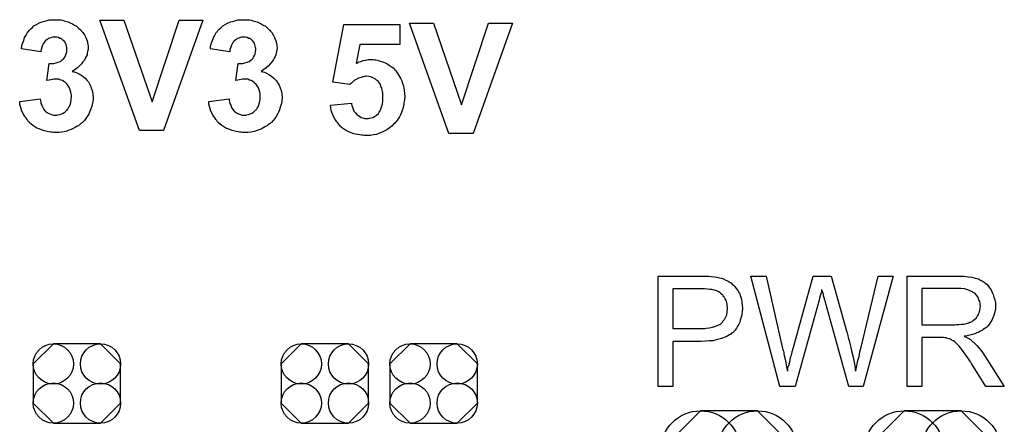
# Model space of a CAD drawing. Extents: x -0.07 to 0.95, y -0.15 to 2.1.
# Tile 4 of 19: x 0.36 to 0.7, y 0.09 to 0.23. Entities that reach past the tile are written whole.
import ezdxf

# ---------------------------------------------------------------- set-up
doc = ezdxf.new("R2010")
doc.units = 0
doc.layers.get('0').update_dxf_attribs({"linetype": 'CONTINUOUS'})
doc.layers.add('gto', color=2, linetype='CONTINUOUS')
doc.layers.add('gts', color=1, linetype='CONTINUOUS')

# ---------------------------------------------------------------- blocks, each defined once
blk = doc.blocks.new('D97')
blk.add_lwpolyline([(0.0152, -0.0068), (0.0152, 0.0068), (0.0082, 0.0138), (-0.0082, 0.0138), (-0.0152, 0.0068), (-0.0152, -0.0068), (-0.0082, -0.0138), (0.0082, -0.0138)], close=True)
for centre in [(-0.0082, 0.0068), (0.0082, 0.0068), (-0.0082, -0.0068), (0.0082, -0.0068)]:
    blk.add_circle(centre, 0.007)
blk = doc.blocks.new('D105')
blk.add_lwpolyline([(-0.0237, 0.0177), (-0.0237, -0.0177), (-0.0099, -0.0315), (0.0099, -0.0315), (0.0237, -0.0177), (0.0237, 0.0177), (0.0099, 0.0315), (-0.0099, 0.0315)], close=True)
for centre in [(-0.0099, 0.0177), (0.0099, 0.0177), (-0.0099, -0.0177), (0.0099, -0.0177)]:
    blk.add_circle(centre, 0.0138)

msp = doc.modelspace()

# ---------------------------------------------------------------- linework, layer by layer
at = {"layer": 'gto', "color": 2}
for points in [[(0.3713, 0.2326), (0.3718, 0.2325), (0.3723, 0.2325), (0.3729, 0.2324), (0.3735, 0.2322), (0.3749, 0.2318), (0.3756, 0.2315), (0.3764, 0.2311), (0.3771, 0.2307), (0.3778, 0.2303), (0.3785, 0.2297), (0.3791, 0.2291), (0.3791, 0.2291), (0.3792, 0.229), (0.3794, 0.2289), (0.3795, 0.2286), (0.38, 0.2281), (0.3805, 0.2273), (0.381, 0.2264), (0.3814, 0.2252), (0.3817, 0.224), (0.3818, 0.2234), (0.3818, 0.2227), (0.3818, 0.2227), (0.3818, 0.2225), (0.3818, 0.2222), (0.3817, 0.2219), (0.3816, 0.2215), (0.3815, 0.221), (0.3814, 0.2204), (0.3811, 0.2198), (0.3808, 0.2192), (0.3805, 0.2185), (0.38, 0.2179), (0.3795, 0.2172), (0.3788, 0.2165), (0.3781, 0.2159), (0.3773, 0.2153), (0.3763, 0.2146), (0.3763, 0.2146), (0.3764, 0.2146), (0.3766, 0.2146), (0.3768, 0.2145), (0.3774, 0.2143), (0.3781, 0.214), (0.379, 0.2135), (0.3799, 0.213), (0.3808, 0.2123), (0.3815, 0.2114), (0.3816, 0.2113), (0.3819, 0.211), (0.3821, 0.2105), (0.3825, 0.2098), (0.3829, 0.2089), (0.3832, 0.2079), (0.3834, 0.2068), (0.3835, 0.2055), (0.3835, 0.2054), (0.3835, 0.2053), (0.3835, 0.205), (0.3835, 0.2047), (0.3834, 0.2042), (0.3833, 0.2037), (0.3832, 0.2031), (0.3831, 0.2025), (0.3826, 0.2012), (0.3823, 0.2004), (0.382, 0.1997), (0.3815, 0.1989), (0.381, 0.1982), (0.3805, 0.1975), (0.3798, 0.1968), (0.3798, 0.1968), (0.3796, 0.1967), (0.3794, 0.1965), (0.3791, 0.1963), (0.3788, 0.196), (0.3784, 0.1957), (0.3778, 0.1954), (0.3773, 0.1951), (0.3766, 0.1947), (0.3759, 0.1944), (0.3751, 0.1941), (0.3744, 0.1938), (0.3735, 0.1936), (0.3726, 0.1934), (0.3716, 0.1933), (0.3706, 0.1933), (0.3701, 0.1933), (0.3697, 0.1933), (0.3693, 0.1934), (0.3688, 0.1934), (0.3682, 0.1936), (0.3675, 0.1937), (0.3662, 0.194), (0.3648, 0.1946), (0.364, 0.1949), (0.3633, 0.1953), (0.3626, 0.1958), (0.3619, 0.1963), (0.3619, 0.1963), (0.3618, 0.1964), (0.3616, 0.1966), (0.3614, 0.1968), (0.3611, 0.1971), (0.3608, 0.1975), (0.3605, 0.1979), (0.3602, 0.1984), (0.3598, 0.1989), (0.3594, 0.1995), (0.3588, 0.2008), (0.3583, 0.2024), (0.3581, 0.2032), (0.358, 0.2041), (0.3651, 0.205), (0.3651, 0.2049), (0.3651, 0.2049), (0.3652, 0.2045), (0.3653, 0.204), (0.3654, 0.2034), (0.3657, 0.2028), (0.366, 0.202), (0.3664, 0.2014), (0.3669, 0.2008), (0.367, 0.2007), (0.3672, 0.2005), (0.3675, 0.2003), (0.3679, 0.2001), (0.3685, 0.1998), (0.3691, 0.1996), (0.3698, 0.1994), (0.3705, 0.1994), (0.3707, 0.1994), (0.3709, 0.1994), (0.3713, 0.1995), (0.3719, 0.1996), (0.3725, 0.1998), (0.3731, 0.2001), (0.3738, 0.2005), (0.3744, 0.2011), (0.3744, 0.2012), (0.3747, 0.2014), (0.3749, 0.2018), (0.3752, 0.2023), (0.3755, 0.203), (0.3758, 0.2038), (0.3759, 0.2048), (0.376, 0.2058), (0.376, 0.2059), (0.376, 0.2059), (0.376, 0.2063), (0.3759, 0.2068), (0.3758, 0.2074), (0.3756, 0.2082), (0.3753, 0.2089), (0.3749, 0.2096), (0.3744, 0.2103), (0.3744, 0.2103), (0.3742, 0.2105), (0.3738, 0.2108), (0.3734, 0.2111), (0.3729, 0.2114), (0.3723, 0.2116), (0.3716, 0.2119), (0.3708, 0.2119), (0.3703, 0.2119), (0.3699, 0.2119), (0.3694, 0.2118), (0.3688, 0.2117), (0.3682, 0.2115), (0.3674, 0.2114), (0.3682, 0.2173), (0.3687, 0.2173), (0.3693, 0.2174), (0.3699, 0.2174), (0.3707, 0.2176), (0.3714, 0.2178), (0.3722, 0.2181), (0.3728, 0.2186), (0.3729, 0.2186), (0.3731, 0.2189), (0.3733, 0.2191), (0.3737, 0.2196), (0.3739, 0.2201), (0.3742, 0.2207), (0.3744, 0.2214), (0.3744, 0.2222), (0.3744, 0.2224), (0.3744, 0.2226), (0.3744, 0.2229), (0.3743, 0.2234), (0.3742, 0.2239), (0.3739, 0.2244), (0.3737, 0.2249), (0.3733, 0.2254), (0.3732, 0.2254), (0.373, 0.2255), (0.3728, 0.2257), (0.3724, 0.226), (0.372, 0.2261), (0.3715, 0.2264), (0.3708, 0.2265), (0.3702, 0.2265), (0.3698, 0.2265), (0.3695, 0.2265), (0.369, 0.2264), (0.3685, 0.2262), (0.368, 0.226), (0.3674, 0.2256), (0.3669, 0.2252), (0.3669, 0.2251), (0.3667, 0.225), (0.3665, 0.2246), (0.3662, 0.2242), (0.3659, 0.2237), (0.3657, 0.223), (0.3655, 0.2222), (0.3653, 0.2214), (0.3586, 0.2225), (0.3586, 0.2225), (0.3586, 0.2226), (0.3586, 0.2228), (0.3587, 0.2231), (0.3588, 0.2237), (0.3591, 0.2245), (0.3594, 0.2254), (0.3597, 0.2264), (0.3602, 0.2272), (0.3607, 0.2281), (0.3607, 0.2282), (0.3609, 0.2284), (0.3613, 0.2288), (0.3617, 0.2293), (0.3623, 0.2298), (0.3629, 0.2304), (0.3638, 0.2309), (0.3647, 0.2314), (0.3647, 0.2314), (0.3648, 0.2315), (0.3651, 0.2316), (0.3657, 0.2318), (0.3663, 0.232), (0.3672, 0.2322), (0.3682, 0.2325), (0.3692, 0.2326), (0.3704, 0.2326), (0.3709, 0.2326), (0.3713, 0.2326)], [(0.408, 0.194), (0.3996, 0.194), (0.3859, 0.2324), (0.3942, 0.2324), (0.404, 0.204), (0.4134, 0.2324), (0.4217, 0.2324), (0.408, 0.194)], [(0.4369, 0.2326), (0.4374, 0.2325), (0.4379, 0.2325), (0.4385, 0.2324), (0.4391, 0.2322), (0.4405, 0.2318), (0.4412, 0.2315), (0.442, 0.2311), (0.4427, 0.2307), (0.4434, 0.2303), (0.4441, 0.2297), (0.4447, 0.2291), (0.4448, 0.2291), (0.4449, 0.229), (0.445, 0.2289), (0.4452, 0.2286), (0.4456, 0.2281), (0.4461, 0.2273), (0.4466, 0.2264), (0.447, 0.2252), (0.4474, 0.224), (0.4474, 0.2234), (0.4475, 0.2227), (0.4475, 0.2227), (0.4475, 0.2225), (0.4474, 0.2222), (0.4474, 0.2219), (0.4473, 0.2215), (0.4472, 0.221), (0.447, 0.2204), (0.4468, 0.2198), (0.4465, 0.2192), (0.4461, 0.2185), (0.4457, 0.2179), (0.4451, 0.2172), (0.4445, 0.2165), (0.4437, 0.2159), (0.4429, 0.2153), (0.4419, 0.2146), (0.442, 0.2146), (0.4421, 0.2146), (0.4422, 0.2146), (0.4425, 0.2145), (0.4431, 0.2143), (0.4438, 0.214), (0.4446, 0.2135), (0.4455, 0.213), (0.4464, 0.2123), (0.4472, 0.2114), (0.4473, 0.2113), (0.4475, 0.211), (0.4478, 0.2105), (0.4482, 0.2098), (0.4486, 0.2089), (0.4489, 0.2079), (0.4491, 0.2068), (0.4492, 0.2055), (0.4492, 0.2054), (0.4492, 0.2053), (0.4492, 0.205), (0.4491, 0.2047), (0.4491, 0.2042), (0.449, 0.2037), (0.4489, 0.2031), (0.4487, 0.2025), (0.4483, 0.2012), (0.448, 0.2004), (0.4476, 0.1997), (0.4472, 0.1989), (0.4467, 0.1982), (0.4461, 0.1975), (0.4455, 0.1968), (0.4454, 0.1968), (0.4453, 0.1967), (0.4451, 0.1965), (0.4448, 0.1963), (0.4444, 0.196), (0.444, 0.1957), (0.4435, 0.1954), (0.4429, 0.1951), (0.4423, 0.1947), (0.4416, 0.1944), (0.4408, 0.1941), (0.44, 0.1938), (0.4391, 0.1936), (0.4383, 0.1934), (0.4373, 0.1933), (0.4363, 0.1933), (0.4358, 0.1933), (0.4354, 0.1933), (0.4349, 0.1934), (0.4344, 0.1934), (0.4339, 0.1936), (0.4332, 0.1937), (0.4319, 0.194), (0.4304, 0.1946), (0.4297, 0.1949), (0.429, 0.1953), (0.4283, 0.1958), (0.4276, 0.1963), (0.4275, 0.1963), (0.4274, 0.1964), (0.4273, 0.1966), (0.427, 0.1968), (0.4268, 0.1971), (0.4265, 0.1975), (0.4262, 0.1979), (0.4258, 0.1984), (0.4255, 0.1989), (0.4251, 0.1995), (0.4245, 0.2008), (0.424, 0.2024), (0.4238, 0.2032), (0.4237, 0.2041), (0.4308, 0.205), (0.4308, 0.2049), (0.4308, 0.2049), (0.4308, 0.2045), (0.4309, 0.204), (0.4311, 0.2034), (0.4314, 0.2028), (0.4316, 0.202), (0.4321, 0.2014), (0.4326, 0.2008), (0.4326, 0.2007), (0.4329, 0.2005), (0.4332, 0.2003), (0.4336, 0.2001), (0.4341, 0.1998), (0.4348, 0.1996), (0.4354, 0.1994), (0.4362, 0.1994), (0.4363, 0.1994), (0.4366, 0.1994), (0.437, 0.1995), (0.4375, 0.1996), (0.4381, 0.1998), (0.4388, 0.2001), (0.4394, 0.2005), (0.44, 0.2011), (0.4401, 0.2012), (0.4403, 0.2014), (0.4405, 0.2018), (0.4409, 0.2023), (0.4411, 0.203), (0.4414, 0.2038), (0.4416, 0.2048), (0.4416, 0.2058), (0.4416, 0.2059), (0.4416, 0.2059), (0.4416, 0.2063), (0.4416, 0.2068), (0.4415, 0.2074), (0.4412, 0.2082), (0.441, 0.2089), (0.4406, 0.2096), (0.4401, 0.2103), (0.44, 0.2103), (0.4398, 0.2105), (0.4395, 0.2108), (0.4391, 0.2111), (0.4385, 0.2114), (0.4379, 0.2116), (0.4373, 0.2119), (0.4365, 0.2119), (0.4359, 0.2119), (0.4355, 0.2119), (0.435, 0.2118), (0.4344, 0.2117), (0.4338, 0.2115), (0.4331, 0.2114), (0.4339, 0.2173), (0.4344, 0.2173), (0.4349, 0.2174), (0.4356, 0.2174), (0.4363, 0.2176), (0.4371, 0.2178), (0.4378, 0.2181), (0.4385, 0.2186), (0.4385, 0.2186), (0.4388, 0.2189), (0.439, 0.2191), (0.4393, 0.2196), (0.4396, 0.2201), (0.4399, 0.2207), (0.44, 0.2214), (0.4401, 0.2222), (0.4401, 0.2224), (0.4401, 0.2226), (0.44, 0.2229), (0.4399, 0.2234), (0.4398, 0.2239), (0.4396, 0.2244), (0.4393, 0.2249), (0.4389, 0.2254), (0.4389, 0.2254), (0.4387, 0.2255), (0.4385, 0.2257), (0.4381, 0.226), (0.4376, 0.2261), (0.4371, 0.2264), (0.4365, 0.2265), (0.4358, 0.2265), (0.4355, 0.2265), (0.4351, 0.2265), (0.4347, 0.2264), (0.4342, 0.2262), (0.4336, 0.226), (0.4331, 0.2256), (0.4326, 0.2252), (0.4325, 0.2251), (0.4324, 0.225), (0.4321, 0.2246), (0.4319, 0.2242), (0.4316, 0.2237), (0.4314, 0.223), (0.4311, 0.2222), (0.431, 0.2214), (0.4242, 0.2225), (0.4242, 0.2225), (0.4243, 0.2226), (0.4243, 0.2228), (0.4243, 0.2231), (0.4245, 0.2237), (0.4247, 0.2245), (0.425, 0.2254), (0.4254, 0.2264), (0.4258, 0.2272), (0.4263, 0.2281), (0.4264, 0.2282), (0.4266, 0.2284), (0.4269, 0.2288), (0.4274, 0.2293), (0.4279, 0.2298), (0.4286, 0.2304), (0.4294, 0.2309), (0.4303, 0.2314), (0.4304, 0.2314), (0.4304, 0.2315), (0.4308, 0.2316), (0.4313, 0.2318), (0.432, 0.232), (0.4328, 0.2322), (0.4338, 0.2325), (0.4349, 0.2326), (0.436, 0.2326), (0.4365, 0.2326), (0.4369, 0.2326)], [(0.4901, 0.224), (0.4762, 0.224), (0.475, 0.2175), (0.4751, 0.2175), (0.4752, 0.2175), (0.4755, 0.2177), (0.476, 0.2179), (0.4766, 0.2181), (0.4774, 0.2184), (0.4782, 0.2185), (0.4792, 0.2187), (0.4801, 0.2188), (0.4806, 0.2188), (0.4809, 0.2187), (0.4813, 0.2186), (0.4818, 0.2186), (0.4824, 0.2185), (0.483, 0.2183), (0.4843, 0.2179), (0.485, 0.2176), (0.4856, 0.2173), (0.4864, 0.2168), (0.4871, 0.2163), (0.4878, 0.2158), (0.4884, 0.2151), (0.4885, 0.2151), (0.4886, 0.215), (0.4888, 0.2148), (0.489, 0.2145), (0.4892, 0.2141), (0.4895, 0.2137), (0.4898, 0.2132), (0.4901, 0.2126), (0.4905, 0.212), (0.4908, 0.2113), (0.4911, 0.2105), (0.4913, 0.2098), (0.4915, 0.2089), (0.4917, 0.2079), (0.4918, 0.2069), (0.4919, 0.2059), (0.4919, 0.2058), (0.4919, 0.2057), (0.4919, 0.2054), (0.4918, 0.2051), (0.4918, 0.2047), (0.4917, 0.2042), (0.4916, 0.2036), (0.4915, 0.203), (0.4912, 0.2017), (0.4907, 0.2003), (0.4904, 0.1995), (0.49, 0.1988), (0.4896, 0.1981), (0.4891, 0.1973), (0.489, 0.1973), (0.4889, 0.1971), (0.4887, 0.1969), (0.4884, 0.1966), (0.488, 0.1962), (0.4875, 0.1957), (0.487, 0.1953), (0.4864, 0.1948), (0.4856, 0.1943), (0.4849, 0.1939), (0.484, 0.1934), (0.4831, 0.1931), (0.4821, 0.1927), (0.481, 0.1925), (0.4799, 0.1923), (0.4787, 0.1923), (0.4782, 0.1923), (0.4778, 0.1923), (0.4773, 0.1924), (0.4768, 0.1924), (0.4762, 0.1925), (0.4755, 0.1926), (0.4742, 0.1929), (0.4727, 0.1935), (0.472, 0.1938), (0.4713, 0.1942), (0.4706, 0.1946), (0.4699, 0.1951), (0.4699, 0.1952), (0.4698, 0.1952), (0.4696, 0.1954), (0.4694, 0.1956), (0.4692, 0.1959), (0.4688, 0.1963), (0.4686, 0.1967), (0.4682, 0.1971), (0.4678, 0.1977), (0.4675, 0.1982), (0.4669, 0.1995), (0.4663, 0.201), (0.4662, 0.2019), (0.466, 0.2028), (0.4733, 0.2035), (0.4733, 0.2034), (0.4734, 0.2032), (0.4735, 0.2027), (0.4737, 0.2021), (0.4739, 0.2015), (0.4742, 0.2008), (0.4747, 0.2002), (0.4752, 0.1996), (0.4752, 0.1995), (0.4754, 0.1994), (0.4758, 0.1992), (0.4762, 0.1989), (0.4767, 0.1986), (0.4773, 0.1984), (0.478, 0.1982), (0.4788, 0.1982), (0.4789, 0.1982), (0.4792, 0.1982), (0.4796, 0.1983), (0.4802, 0.1984), (0.4808, 0.1986), (0.4814, 0.1989), (0.4821, 0.1994), (0.4827, 0.2), (0.4828, 0.2002), (0.483, 0.2004), (0.4832, 0.2008), (0.4835, 0.2015), (0.4838, 0.2023), (0.4841, 0.2032), (0.4843, 0.2044), (0.4843, 0.2057), (0.4843, 0.2058), (0.4843, 0.2059), (0.4843, 0.206), (0.4843, 0.2063), (0.4843, 0.2069), (0.4841, 0.2077), (0.4839, 0.2086), (0.4836, 0.2095), (0.4833, 0.2103), (0.4827, 0.211), (0.4827, 0.2111), (0.4824, 0.2113), (0.482, 0.2116), (0.4816, 0.212), (0.481, 0.2123), (0.4803, 0.2126), (0.4794, 0.2128), (0.4785, 0.2129), (0.4782, 0.2129), (0.478, 0.2128), (0.4774, 0.2127), (0.4767, 0.2125), (0.4758, 0.2122), (0.4748, 0.2117), (0.4743, 0.2114), (0.4738, 0.211), (0.4733, 0.2105), (0.4728, 0.21), (0.4669, 0.2109), (0.4707, 0.2309), (0.4901, 0.2309), (0.4901, 0.224)], [(0.5156, 0.193), (0.5072, 0.193), (0.4935, 0.2314), (0.5019, 0.2314), (0.5116, 0.203), (0.521, 0.2314), (0.5293, 0.2314), (0.5156, 0.193)], [(0.5966, 0.1434), (0.5975, 0.1433), (0.5985, 0.1432), (0.5995, 0.1431), (0.6003, 0.143), (0.6004, 0.143), (0.6008, 0.1429), (0.6013, 0.1428), (0.602, 0.1426), (0.6027, 0.1424), (0.6035, 0.142), (0.6043, 0.1416), (0.605, 0.1412), (0.6051, 0.1411), (0.6054, 0.141), (0.6057, 0.1406), (0.6061, 0.1402), (0.6066, 0.1397), (0.6071, 0.1391), (0.6077, 0.1384), (0.6081, 0.1375), (0.6082, 0.1374), (0.6083, 0.1371), (0.6085, 0.1366), (0.6087, 0.136), (0.6089, 0.1352), (0.6091, 0.1343), (0.6092, 0.1333), (0.6093, 0.1322), (0.6093, 0.1322), (0.6093, 0.132), (0.6093, 0.1318), (0.6092, 0.1314), (0.6092, 0.131), (0.6091, 0.1305), (0.609, 0.13), (0.6089, 0.1294), (0.6085, 0.1281), (0.6083, 0.1274), (0.608, 0.1267), (0.6076, 0.126), (0.6072, 0.1253), (0.6067, 0.1246), (0.6061, 0.124), (0.6061, 0.1239), (0.606, 0.1238), (0.6058, 0.1236), (0.6055, 0.1235), (0.6052, 0.1232), (0.6048, 0.1229), (0.6042, 0.1226), (0.6036, 0.1223), (0.6029, 0.122), (0.602, 0.1217), (0.6011, 0.1214), (0.6001, 0.1212), (0.599, 0.1209), (0.5978, 0.1208), (0.5964, 0.1207), (0.5949, 0.1206), (0.5851, 0.1206), (0.5851, 0.105), (0.58, 0.105), (0.58, 0.1434), (0.5958, 0.1434), (0.5966, 0.1434)], [(0.6512, 0.105), (0.6462, 0.105), (0.6381, 0.1342), (0.6381, 0.1343), (0.6381, 0.1344), (0.638, 0.1346), (0.6379, 0.1349), (0.6378, 0.1355), (0.6376, 0.1362), (0.6374, 0.137), (0.6372, 0.1377), (0.637, 0.1383), (0.6369, 0.1386), (0.6369, 0.1387), (0.6369, 0.1387), (0.6368, 0.1386), (0.6368, 0.1383), (0.6367, 0.1378), (0.6365, 0.1372), (0.6363, 0.1365), (0.6361, 0.1357), (0.6359, 0.135), (0.6357, 0.1342), (0.6276, 0.105), (0.6223, 0.105), (0.6122, 0.1434), (0.6175, 0.1434), (0.6232, 0.1182), (0.6232, 0.1182), (0.6233, 0.118), (0.6233, 0.1178), (0.6234, 0.1175), (0.6235, 0.1172), (0.6236, 0.1168), (0.6237, 0.1163), (0.6238, 0.1157), (0.6241, 0.1145), (0.6243, 0.1132), (0.6246, 0.1118), (0.6249, 0.1103), (0.6249, 0.1104), (0.625, 0.1106), (0.6251, 0.1109), (0.6251, 0.1113), (0.6252, 0.1118), (0.6254, 0.1123), (0.6257, 0.1135), (0.626, 0.1148), (0.6261, 0.1154), (0.6263, 0.1159), (0.6264, 0.1164), (0.6265, 0.1169), (0.6266, 0.1172), (0.6267, 0.1174), (0.6339, 0.1434), (0.6401, 0.1434), (0.6455, 0.1239), (0.6455, 0.1239), (0.6457, 0.1236), (0.6458, 0.1232), (0.6459, 0.1227), (0.646, 0.122), (0.6463, 0.1213), (0.6465, 0.1205), (0.6467, 0.1195), (0.647, 0.1185), (0.6472, 0.1174), (0.6477, 0.1152), (0.6482, 0.1128), (0.6486, 0.1103), (0.6486, 0.1104), (0.6487, 0.1105), (0.6487, 0.1107), (0.6488, 0.111), (0.6488, 0.1113), (0.6489, 0.1117), (0.649, 0.1122), (0.6492, 0.1128), (0.6494, 0.114), (0.6498, 0.1154), (0.6501, 0.117), (0.6505, 0.1187), (0.6565, 0.1434), (0.6617, 0.1434), (0.6512, 0.105)], [(0.6848, 0.1434), (0.6853, 0.1434), (0.6864, 0.1433), (0.6877, 0.1431), (0.689, 0.143), (0.6902, 0.1427), (0.6908, 0.1425), (0.6913, 0.1424), (0.6914, 0.1424), (0.6914, 0.1423), (0.6918, 0.1421), (0.6923, 0.1419), (0.6929, 0.1415), (0.6936, 0.141), (0.6943, 0.1404), (0.6949, 0.1396), (0.6956, 0.1387), (0.6956, 0.1386), (0.6957, 0.1386), (0.6959, 0.1382), (0.6961, 0.1377), (0.6964, 0.137), (0.6967, 0.1361), (0.697, 0.1351), (0.6972, 0.1341), (0.6972, 0.1329), (0.6972, 0.1329), (0.6972, 0.1328), (0.6972, 0.1325), (0.6972, 0.1322), (0.6972, 0.1319), (0.6971, 0.1315), (0.6969, 0.1305), (0.6966, 0.1294), (0.6961, 0.1283), (0.6954, 0.1271), (0.695, 0.1265), (0.6946, 0.126), (0.6945, 0.1259), (0.6944, 0.1259), (0.6943, 0.1257), (0.6941, 0.1255), (0.6938, 0.1253), (0.6934, 0.1251), (0.693, 0.1248), (0.6926, 0.1245), (0.692, 0.1242), (0.6914, 0.1239), (0.6907, 0.1236), (0.69, 0.1233), (0.6892, 0.1231), (0.6883, 0.1228), (0.6874, 0.1226), (0.6864, 0.1225), (0.6865, 0.1224), (0.6867, 0.1223), (0.6871, 0.1221), (0.6875, 0.1219), (0.6885, 0.1213), (0.689, 0.1209), (0.6894, 0.1205), (0.6896, 0.1204), (0.6898, 0.1202), (0.6903, 0.1197), (0.6908, 0.1192), (0.6914, 0.1184), (0.6922, 0.1175), (0.6929, 0.1165), (0.6937, 0.1154), (0.7003, 0.105), (0.6939, 0.105), (0.6889, 0.113), (0.6889, 0.113), (0.6888, 0.1132), (0.6887, 0.1133), (0.6885, 0.1135), (0.6881, 0.1142), (0.6876, 0.1149), (0.687, 0.1158), (0.6864, 0.1167), (0.6858, 0.1175), (0.6852, 0.1183), (0.6852, 0.1183), (0.685, 0.1185), (0.6847, 0.1189), (0.6843, 0.1193), (0.6835, 0.1201), (0.6831, 0.1205), (0.6826, 0.1208), (0.6826, 0.1209), (0.6825, 0.1209), (0.6822, 0.121), (0.6819, 0.1212), (0.6816, 0.1214), (0.6812, 0.1215), (0.6803, 0.1218), (0.6802, 0.1218), (0.6801, 0.1219), (0.6799, 0.1219), (0.6796, 0.1219), (0.6792, 0.122), (0.6788, 0.122), (0.6782, 0.122), (0.6716, 0.122), (0.6716, 0.105), (0.6665, 0.105), (0.6665, 0.1434), (0.6843, 0.1434), (0.6848, 0.1434)], [(0.5961, 0.1389), (0.5851, 0.1389), (0.5851, 0.1251), (0.5954, 0.1251), (0.5958, 0.1252), (0.5962, 0.1252), (0.5967, 0.1253), (0.5977, 0.1254), (0.5989, 0.1256), (0.6, 0.1259), (0.6011, 0.1264), (0.6016, 0.1266), (0.602, 0.127), (0.6021, 0.1271), (0.6023, 0.1273), (0.6026, 0.1278), (0.603, 0.1283), (0.6034, 0.129), (0.6038, 0.1299), (0.604, 0.1309), (0.6041, 0.1321), (0.6041, 0.1321), (0.6041, 0.1322), (0.6041, 0.1325), (0.604, 0.133), (0.6039, 0.1335), (0.6038, 0.1341), (0.6036, 0.1349), (0.6033, 0.1355), (0.6029, 0.1362), (0.6028, 0.1362), (0.6026, 0.1365), (0.6024, 0.1367), (0.602, 0.1371), (0.6015, 0.1375), (0.601, 0.1379), (0.6004, 0.1382), (0.5996, 0.1385), (0.5996, 0.1385), (0.5994, 0.1385), (0.599, 0.1386), (0.5986, 0.1387), (0.5979, 0.1387), (0.5971, 0.1388), (0.5961, 0.1389)], [(0.6837, 0.1391), (0.6716, 0.1391), (0.6716, 0.1264), (0.6831, 0.1264), (0.6837, 0.1265), (0.6845, 0.1265), (0.6854, 0.1266), (0.6863, 0.1267), (0.6872, 0.1269), (0.6879, 0.1271), (0.6881, 0.1271), (0.6883, 0.1273), (0.6886, 0.1274), (0.6891, 0.1276), (0.6896, 0.128), (0.6901, 0.1284), (0.6906, 0.1289), (0.6909, 0.1294), (0.691, 0.1295), (0.6911, 0.1297), (0.6913, 0.13), (0.6915, 0.1305), (0.6917, 0.131), (0.6918, 0.1315), (0.6919, 0.1322), (0.692, 0.1329), (0.692, 0.1329), (0.692, 0.133), (0.6919, 0.1333), (0.6919, 0.1338), (0.6918, 0.1345), (0.6915, 0.1351), (0.6912, 0.1359), (0.6907, 0.1366), (0.69, 0.1374), (0.6899, 0.1374), (0.6896, 0.1376), (0.6892, 0.1379), (0.6884, 0.1382), (0.6876, 0.1386), (0.6865, 0.1389), (0.6852, 0.1391), (0.6837, 0.1391)]]:
    msp.add_lwpolyline(points, dxfattribs=at)

# ---------------------------------------------------------------- block references
at = {"layer": 'gts'}
for name, p in [('D97', (0.3779, 0.106)), ('D97', (0.4641, 0.106)), ('D97', (0.5019, 0.106)), ('D105', (0.6046, 0.065)), ('D105', (0.6754, 0.065))]:
    msp.add_blockref(name, p, dxfattribs=at)

doc.saveas('drawing.dxf')
